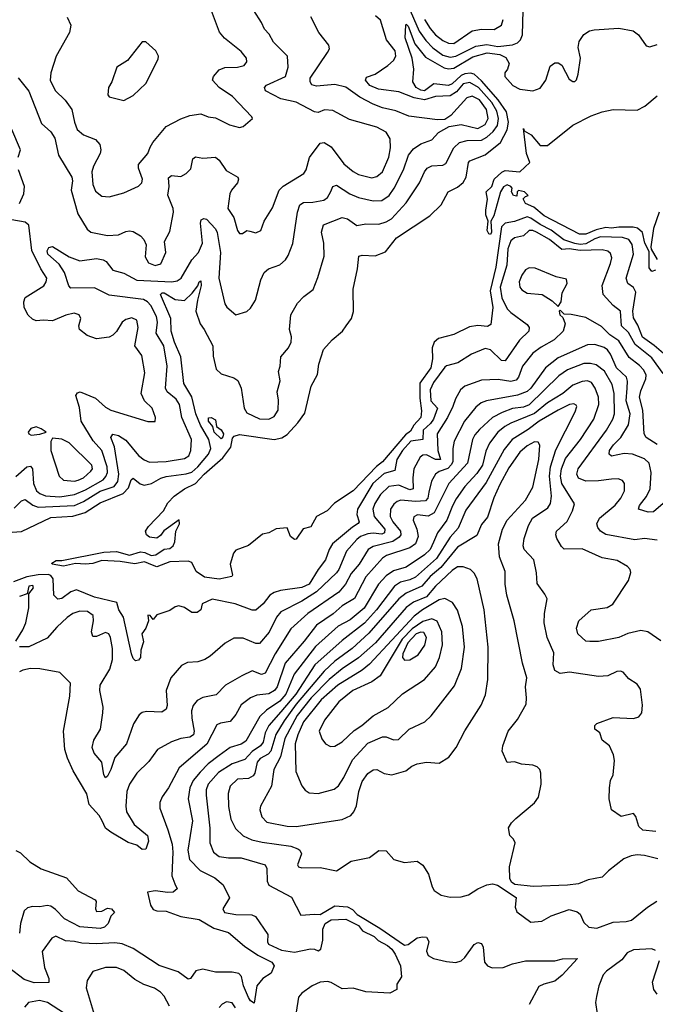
# Model space of a CAD drawing. Extents: x 2056909 to 2160450, y 827444 to 1016825.
# Tile 157 of 256: x 2134446 to 2137914, y 870085 to 875454. Entities that reach past the tile are written whole.
import ezdxf

# ---------------------------------------------------------------- set-up
doc = ezdxf.new("R2010")
doc.units = 0

msp = doc.modelspace()

# ---------------------------------------------------------------- linework, layer by layer
at = {"layer": '0CON10XD'}
for points in [[(2134437.6, 875137.6), (2134495, 875064.4), (2134565, 874887.8), (2134615, 874843.4), (2134638.3, 874808.3), (2134657.1, 874715), (2134730.4, 874595), (2134734, 874575), (2134726.9, 874525), (2134763.8, 874395), (2134815, 874311.9), (2134835, 874295.5), (2134925, 874276.5), (2134985, 874280), (2135025, 874298.5), (2135045, 874303.1), (2135065, 874298.9), (2135105.3, 874275.3), (2135124.2, 874255), (2135135.5, 874225.5), (2135130.5, 874160.5), (2135148.8, 874128.8), (2135185, 874113.5), (2135216.6, 874123.4), (2135243.2, 874185), (2135235.5, 874245), (2135265, 874298.8), (2135284.5, 874405), (2135283.3, 874425), (2135255, 874497.5), (2135261.5, 874545), (2135257.9, 874592.1), (2135275, 874604.3), (2135325, 874598.1), (2135355, 874615.6), (2135378.9, 874641.1), (2135391.5, 874695), (2135405, 874705.4), (2135445, 874699.2), (2135515, 874704.4), (2135535, 874687.5), (2135572.3, 874632.3), (2135635.8, 874595.8), (2135639.6, 874585), (2135634.6, 874565), (2135601.2, 874525), (2135592.2, 874505), (2135581.5, 874425), (2135614.6, 874375), (2135634.1, 874304.1), (2135645, 874288.6), (2135662.1, 874287.9), (2135685, 874303.8), (2135701.2, 874301.2), (2135735, 874292.1), (2135761.9, 874305), (2135780.5, 874355), (2135825, 874428), (2135861.9, 874525), (2135883.4, 874546.6), (2135996.9, 874615), (2136009.1, 874635), (2136027.4, 874702.6), (2136085, 874780), (2136106.4, 874783.6), (2136145, 874761.4), (2136215, 874667.7), (2136265, 874626.7), (2136295, 874610), (2136367.8, 874592.2), (2136395, 874599.6), (2136425.3, 874625), (2136459.4, 874705), (2136470, 874755), (2136466.9, 874805), (2136445, 874840.9), (2136395, 874868.1), (2136245, 874910), (2136155, 874959.5), (2136108.3, 874961.7), (2136075, 874947.1), (2136055, 874952.2), (2135955, 875003.8), (2135871.7, 875021.7), (2135786.8, 875066.8), (2135782.2, 875085), (2135793.4, 875096.6), (2135896.2, 875145), (2135911.5, 875195), (2135907.5, 875255), (2135830.7, 875330.7), (2135806.9, 875375), (2135781.5, 875401.5), (2135765, 875439.2), (2135723.6, 875503.6)], [(2134705, 875468), (2134724.5, 875425), (2134718.1, 875385), (2134645.6, 875255), (2134616.4, 875163.6), (2134611.8, 875125), (2134638.8, 875068.8), (2134694.4, 875015), (2134730.5, 874965), (2134744.4, 874895), (2134759.2, 874855), (2134795, 874826.9), (2134860.4, 874800.4), (2134882.7, 874772.7), (2134889.2, 874745), (2134885.4, 874725), (2134849.2, 874655), (2134840.4, 874625), (2134844.7, 874555), (2134859, 874519), (2134895, 874492.5), (2134935, 874487.5), (2135015, 874510), (2135095, 874546.9), (2135111.5, 874565), (2135116.2, 874585), (2135094.5, 874645), (2135094.4, 874665), (2135145, 874724.4), (2135158.7, 874758.7), (2135172.7, 874785), (2135245, 874871.4), (2135325, 874914), (2135375, 874931.2), (2135435, 874941.2), (2135474.3, 874924.3), (2135515, 874919.2), (2135590.3, 874880.3), (2135645, 874866.7), (2135665, 874872.5), (2135716.7, 874915), (2135713.3, 874925), (2135606.9, 875035), (2135535, 875083.5), (2135498.1, 875125), (2135503.5, 875145), (2135535, 875180), (2135565, 875193.8), (2135634.5, 875195.5), (2135670, 875205), (2135686, 875225), (2135684.2, 875245), (2135655, 875280.8), (2135563.3, 875353.3), (2135536.2, 875386.2), (2135491.7, 875501.7)], [(2136563.9, 875533.9), (2136625, 875391.9), (2136661.2, 875341.2), (2136701, 875301), (2136755, 875261.4), (2136795, 875248.9), (2136825, 875255.5), (2136935, 875310.3), (2136995, 875319.1), (2137055, 875307.9), (2137135, 875317.5), (2137162.7, 875327.3), (2137179.1, 875345), (2137189.2, 875370.8), (2137193.9, 875505)], [(2134405, 872659.6), (2134455, 872662.9), (2134615, 872740.2), (2134735, 872746.5), (2134802.8, 872767.2), (2134885, 872819), (2135009.8, 872870.2), (2135039.2, 872900.8), (2135055, 872944), (2135065, 872954.4), (2135102.9, 872922.9), (2135125, 872916.3), (2135165, 872924.8), (2135216.4, 872953.6), (2135245, 872962.8), (2135355, 872977.1), (2135385, 872987.4), (2135417.3, 873015), (2135475.6, 873085), (2135489.6, 873115), (2135477.6, 873165), (2135433.1, 873243.1), (2135406.3, 873305), (2135385, 873396.8), (2135340.7, 873470.7), (2135325.2, 873615), (2135290.4, 873695), (2135271.9, 873755), (2135270.7, 873825), (2135214.3, 873955), (2135222.5, 873965), (2135235, 873964.5), (2135295, 873927.3), (2135345, 873922.7), (2135387.3, 873962.7), (2135417.3, 874002.7), (2135425, 874024.2), (2135435, 874030.8), (2135436.7, 874005), (2135415.4, 873925.4), (2135407.5, 873865), (2135430.4, 873795), (2135453.1, 873765), (2135499.4, 873675), (2135501.2, 873618.8), (2135518.1, 873548.1), (2135545, 873522.2), (2135615, 873501.4), (2135636.9, 873486.9), (2135655, 873443.8), (2135671.4, 873335), (2135685, 873310), (2135755, 873276.9), (2135805, 873275.5), (2135835, 873290), (2135856.2, 873325), (2135858.3, 873378.3), (2135850.9, 873425), (2135866.4, 873485), (2135858.6, 873535), (2135867.8, 873565), (2135871.4, 873615), (2135913.1, 873665), (2135926.5, 873695), (2135929.1, 873725), (2135917.5, 873765), (2135925.7, 873845), (2135961.7, 873908.3), (2135996.3, 873943.7), (2136047.9, 873982.1), (2136072.6, 874047.4), (2136106.8, 874165), (2136105.4, 874235), (2136092.7, 874295), (2136104, 874336), (2136205, 874376.2), (2136235, 874368.5), (2136285, 874331.1), (2136335, 874341.5), (2136405, 874339.7), (2136445, 874351.2), (2136475, 874368.2), (2136554.8, 874455.2), (2136627.7, 874565), (2136654.6, 874625), (2136670, 874645), (2136695, 874656.9), (2136755, 874660), (2136770.9, 874669.1), (2136814.7, 874755), (2136846.5, 874783.5), (2136886.7, 874795), (2136965, 874797.7), (2136995, 874813.5), (2137030, 874845), (2137052.2, 874877.8), (2137059.2, 874915), (2137050, 874955), (2137022.2, 875002.2), (2136948.9, 875085), (2136902.2, 875112.2), (2136865, 875104.5), (2136829.6, 875060.4), (2136795, 875038.6), (2136715, 875035.2), (2136655, 875017.9), (2136597.7, 875027.7), (2136515, 875061.1), (2136404.2, 875075), (2136355.6, 875095), (2136332.9, 875125), (2136338.8, 875141.2), (2136385, 875156.7), (2136455, 875203.6), (2136485, 875231.8), (2136497.9, 875255), (2136494.2, 875285), (2136447.1, 875345), (2136415, 875450.7), (2136387.1, 875475)], [(2134415, 872790.8), (2134455, 872830.4), (2134475, 872837.7), (2134517.2, 872807.2), (2134546.5, 872796.5), (2134745, 872804.6), (2134795, 872826), (2134885, 872882.9), (2134960.8, 872909.2), (2134980.6, 872935), (2134986, 872975), (2134962.6, 873125), (2134944.1, 873175), (2134955, 873192.9), (2134985, 873186.6), (2135025, 873160.9), (2135095, 873076.9), (2135125, 873053.9), (2135155, 873041.8), (2135245, 873044), (2135345, 873060.4), (2135368.2, 873075), (2135379.2, 873105), (2135383.3, 873165), (2135330.5, 873285), (2135318.2, 873355), (2135298.9, 873385), (2135250.3, 873425), (2135241.1, 873445), (2135250, 873565), (2135232.3, 873675), (2135191, 873745), (2135197.7, 873805), (2135193, 873835), (2135161.6, 873895), (2135144.1, 873915), (2135122.4, 873927.6), (2134935, 873952.3), (2134855, 873991.1), (2134725, 873990), (2134713.4, 874003.4), (2134690, 874075), (2134661.4, 874121.4), (2134598.9, 874175), (2134596, 874194), (2134605, 874211.4), (2134625, 874217.5), (2134715, 874160.6), (2134775, 874138.6), (2134865, 874151.3), (2134902, 874145), (2134918.5, 874135), (2134955, 874088.2), (2135015, 874071.5), (2135085, 874033.9), (2135275.2, 874024.8), (2135305, 874029.3), (2135327.1, 874045), (2135385, 874144.4), (2135421.3, 874185), (2135444.1, 874235), (2135432.1, 874345), (2135436.7, 874363.3), (2135450.3, 874369.7), (2135465, 874365.8), (2135515, 874314.4), (2135523.6, 874293.7), (2135541.7, 874185), (2135533, 874045), (2135565.5, 873905), (2135576.7, 873886.7), (2135625, 873843.8), (2135685, 873862.5), (2135705, 873881.2), (2135733.1, 873925), (2135761.1, 874035), (2135779.4, 874075), (2135804, 874096), (2135865, 874117.8), (2135895.4, 874144.6), (2135911.7, 874168.3), (2135936.8, 874233.2), (2135961.4, 874405), (2135975.3, 874444.7), (2135995, 874457.5), (2136045, 874458.8), (2136105, 874469.6), (2136125.5, 874485), (2136143.1, 874516.9), (2136155.4, 874544.6), (2136175, 874552.5), (2136246.9, 874505), (2136294, 874485), (2136375, 874466.6), (2136421.5, 874468.5), (2136461.3, 874495), (2136490, 874535), (2136540.9, 874635), (2136568.2, 874715), (2136595, 874750), (2136635, 874776.2), (2136695, 874799.4), (2136732, 874838), (2136788.6, 874871.4), (2136855, 874882.1), (2136945, 874861.2), (2136985, 874881.6), (2137001.6, 874915), (2136992.7, 874965), (2136955, 875016.5), (2136915, 875037.4), (2136885, 875027.6), (2136799.1, 874930.9), (2136765, 874910), (2136725, 874908.5), (2136568.7, 874928.7), (2136497.8, 874957.8), (2136425, 874974.2), (2136375, 874992.5), (2136302.1, 875032.1), (2136226.4, 875086.4), (2136165, 875100.4), (2136065, 875091.5), (2136039.4, 875099.4), (2136030.5, 875115), (2136030, 875135), (2136125.5, 875275), (2136135.7, 875295), (2136132.9, 875315), (2136077.8, 875385), (2136035, 875469.2)], [(2136655, 875454.6), (2136685, 875405.3), (2136715, 875371), (2136755, 875339.8), (2136785, 875325.2), (2136815, 875324.3), (2136915, 875394.2), (2136965, 875402.1), (2137035, 875401.4), (2137074.6, 875425), (2137083.5, 875455)], [(2138009.5, 873589.5), (2137907.7, 873677.7), (2137845, 873723.6), (2137818.4, 873788.4), (2137795, 873827.5), (2137792.3, 873865), (2137808.1, 873968.1), (2137795, 873994), (2137765, 874015.5), (2137755.2, 874045), (2137794.8, 874175), (2137787.2, 874227.2), (2137769.2, 874255), (2137735, 874266.3), (2137615, 874269.2), (2137585, 874259.9), (2137535, 874232.5), (2137505, 874228.6), (2137475, 874232.8), (2137415, 874253.8), (2137346.1, 874306.1), (2137285, 874338), (2137235, 874372.6), (2137215, 874378.2), (2137145, 874352.7), (2137095, 874344.4), (2137075.4, 874324.6), (2137044.6, 874105), (2137012.2, 873975), (2137028.2, 873885), (2137017.4, 873792.6), (2136998.3, 873781.7), (2136945.6, 873785.6), (2136900.9, 873779.1), (2136815, 873738.1), (2136731.2, 873715), (2136707, 873695), (2136696.1, 873665), (2136697.8, 873605), (2136689.8, 873555), (2136628.6, 873471.4), (2136629.2, 873389.2), (2136638.1, 873321.9), (2136633.9, 873285), (2136597.1, 873242.9), (2136579, 873211), (2136550.6, 873189.4), (2136425, 873043.8), (2136392.7, 873017.3), (2136265, 872884.2), (2136163.4, 872816.6), (2136124, 872775), (2136066, 872745), (2136035, 872688.8), (2135993.2, 872676.8), (2135955, 872621.2), (2135945, 872618.8), (2135924.2, 872635), (2135905, 872682.5), (2135845, 872677.5), (2135805, 872656.2), (2135771.2, 872648.8), (2135695, 872585.8), (2135625, 872560.8), (2135611.9, 872545), (2135594.2, 872485), (2135607.9, 872425), (2135603.1, 872416.9), (2135535, 872403.8), (2135455, 872413.1), (2135409.1, 872445), (2135385, 872494.5), (2135365, 872501.1), (2135265, 872496.8), (2135195, 872470.8), (2135170.7, 872479.3), (2135126.9, 872496.9), (2135074.1, 872485.9), (2134995, 872499.1), (2134894.7, 872505.3), (2134845, 872488.6), (2134805, 872484.2), (2134750.8, 872489.2), (2134685, 872473.6), (2134622.5, 872485), (2134621.2, 872491.2), (2134645, 872504.4), (2134675, 872504.5), (2134905, 872549.6), (2134975, 872553.4), (2135045, 872534.7), (2135105, 872551.9), (2135128.5, 872548.5), (2135162.7, 872532.7), (2135188.1, 872535), (2135235, 872567.5), (2135265, 872570), (2135282.5, 872585), (2135293, 872607), (2135298.6, 872665), (2135317.5, 872705), (2135317, 872727), (2135233.1, 872666.9), (2135215, 872641.2), (2135195, 872627.5), (2135155, 872632.5), (2135137.5, 872645), (2135133.3, 872665), (2135149.2, 872690.8), (2135231.2, 872775), (2135255, 872820), (2135288.8, 872855), (2135345, 872895.8), (2135405.5, 872924.5), (2135452.5, 872975), (2135555, 873064), (2135597.6, 873122.4), (2135607.6, 873172.4), (2135617, 873183), (2135645, 873191.4), (2135835, 873164.3), (2135876.2, 873173.8), (2135905, 873191.2), (2135964.4, 873255.6), (2136001.9, 873308.1), (2136036.2, 873455), (2136070.9, 873519.1), (2136077.5, 873575), (2136104.3, 873655.7), (2136151.3, 873708.7), (2136207.5, 873755), (2136227.1, 873785), (2136256, 873824), (2136266.9, 873863.1), (2136265.4, 873984.6), (2136290, 874095), (2136295.7, 874164.3), (2136315, 874169.4), (2136385, 874165.6), (2136441.2, 874188.8), (2136502.2, 874265), (2136684.7, 874385.3), (2136746.2, 874443.8), (2136784.4, 874515), (2136835, 874540.6), (2136865, 874565.4), (2136881.2, 874595), (2136895.3, 874674.7), (2136902.2, 874685), (2136985, 874717.7), (2137069.2, 874785), (2137106.4, 874853.6), (2137112.2, 874895), (2137101.6, 874951.6), (2137057.4, 875017.4), (2136965, 875121.1), (2136925, 875156.4), (2136905, 875163), (2136875, 875159.3), (2136855, 875149.7), (2136805, 875104.8), (2136785, 875094.4), (2136705.7, 875104.3), (2136655, 875066.6), (2136635, 875070), (2136610, 875085), (2136591.1, 875115), (2136595.9, 875184.1), (2136587.1, 875245), (2136548.5, 875355), (2136552.5, 875425), (2136555, 875430), (2136565, 875418), (2136602.3, 875322.3), (2136660.2, 875250.2), (2136761.3, 875191.3), (2136785, 875185.2), (2136815, 875190.2), (2136918.3, 875251.7), (2136996, 875274), (2137065, 875263.8), (2137097.8, 875247.8), (2137116.4, 875215), (2137108.2, 875185), (2137093.8, 875163.8), (2137093.5, 875145), (2137136.3, 875095), (2137175, 875076), (2137245, 875066.5), (2137285, 875081.5), (2137316.2, 875125), (2137339.7, 875200.3), (2137365, 875219.2), (2137385, 875218), (2137405, 875206), (2137445, 875130), (2137465, 875116.7), (2137475, 875117.5), (2137483.6, 875126.4), (2137492.7, 875157.3), (2137505.6, 875245), (2137492.4, 875302.4), (2137498.9, 875335), (2137525, 875372.9), (2137555, 875392.9), (2137580.9, 875399.1), (2137715, 875408.2), (2137793, 875393), (2137822.4, 875372.4), (2137865, 875312), (2137885, 875305.8), (2137925, 875319.2)], [(2135015, 875014), (2135065, 875040.8), (2135135, 875106), (2135201.7, 875238.3), (2135203.1, 875255), (2135187.9, 875285), (2135135, 875333.3), (2135115, 875332.5), (2135035, 875231.2), (2134976.7, 875195), (2134948.8, 875115), (2134930, 875085), (2134926.7, 875045), (2134935, 875032.5), (2135015, 875014)], [(2137915, 874087.5), (2137895, 874080), (2137881.2, 874101.2), (2137880, 874190), (2137857.8, 874235), (2137843.7, 874293.7), (2137817.2, 874317.2), (2137792.7, 874322.7), (2137715, 874323.1), (2137675, 874316.4), (2137645, 874320.9), (2137592, 874308), (2137535, 874284.7), (2137500, 874285), (2137308, 874385), (2137251.7, 874431.7), (2137205, 874452.5), (2137193, 874477), (2137205, 874490), (2137220, 874495), (2137200, 874515), (2137168.3, 874521.7), (2137160, 874515), (2137158.3, 874491.7), (2137140, 874495), (2137130, 874515), (2137133.3, 874535), (2137126, 874545), (2137105, 874554.2), (2137085, 874542), (2137068.6, 874515), (2137033.1, 874385), (2137016.4, 874355), (2137021.2, 874295), (2137015, 874282.5), (2137005, 874286), (2136996.7, 874305), (2137002.5, 874355), (2136990.3, 874390.3), (2136989.4, 874415), (2136997.8, 874475), (2136992, 874515), (2137022.9, 874545), (2137035.6, 874585), (2137077, 874623), (2137095, 874631.5), (2137175.5, 874624.5), (2137230, 874675), (2137211.6, 874725), (2137195, 874860), (2137198.3, 874848.3), (2137236.8, 874826.8), (2137285, 874767.5), (2137325, 874768.8), (2137465, 874878.1), (2137565, 874929.1), (2137625, 874951.2), (2137685, 874963.8), (2137815, 874961.1), (2137857.8, 874982.2), (2137925, 875039.1)], [(2134437.5, 874705), (2134449.6, 874745), (2134402.5, 874855)], [(2134445, 874452.5), (2134468.5, 874505), (2134471.8, 874545), (2134439.4, 874635)], [(2137935.3, 874405.3), (2137904.6, 874315), (2137890.6, 874215), (2137891.9, 874201.9), (2137925, 874146.7)], [(2134425, 872962.1), (2134485, 873015.4), (2134505, 873019.5), (2134515.9, 873005), (2134521.7, 872925), (2134538.1, 872885), (2134555, 872870.4), (2134587.4, 872857.4), (2134665, 872851.5), (2134745, 872864.2), (2134805, 872890.3), (2134900.9, 872945), (2134916.6, 872963.4), (2134924.8, 872985), (2134923, 873015), (2134893.9, 873103.9), (2134847.6, 873157.6), (2134781.4, 873265), (2134771.4, 873338.6), (2134751.9, 873405), (2134760.9, 873419.1), (2134775.7, 873424.3), (2134860.1, 873390.1), (2134915, 873340.5), (2134943.8, 873325), (2135145, 873262.5), (2135185, 873262.5), (2135186.2, 873283.8), (2135169.4, 873335), (2135126.1, 873376.1), (2135108.2, 873415), (2135128.1, 873528.1), (2135112.7, 873622.7), (2135073.5, 873675), (2135092.1, 873775), (2135085, 873816), (2135057.9, 873827.9), (2135025, 873820), (2135004.2, 873805), (2134975, 873752.9), (2134955, 873732.9), (2134935, 873722.9), (2134865, 873714.3), (2134815, 873731.1), (2134773.1, 873765), (2134767.8, 873785), (2134779.2, 873825), (2134771.2, 873845), (2134743.5, 873853.5), (2134697.3, 873842.7), (2134625, 873812), (2134575, 873816.2), (2134535, 873811.8), (2134515, 873820.4), (2134492.8, 873842.8), (2134470.3, 873885), (2134467.8, 873915), (2134475, 873939.4), (2134576.9, 874003.1), (2134591.2, 874025), (2134593.9, 874045), (2134561.6, 874095), (2134511.7, 874195), (2134495, 874332.9), (2134475, 874349.1), (2134403.5, 874363.5)], [(2137956.7, 873525), (2137895, 873610.7), (2137803.5, 873683.5), (2137767.8, 873747.8), (2137729.8, 873785), (2137723.6, 873865), (2137684.7, 873894.7), (2137630.4, 873955), (2137624.1, 874005), (2137670, 874125), (2137676.1, 874156.1), (2137669.7, 874179.7), (2137655, 874190.9), (2137625, 874198.7), (2137505, 874195.8), (2137445, 874205.1), (2137405, 874200.2), (2137336.8, 874255), (2137265.1, 874295.1), (2137245, 874305.2), (2137225.8, 874304.2), (2137194.7, 874275.3), (2137145, 874263.8), (2137125, 874248.9), (2137109.6, 874205), (2137104.1, 874115), (2137068.3, 873995), (2137076.9, 873936.9), (2137105, 873877.9), (2137125, 873856.7), (2137215, 873791.1), (2137226.5, 873775), (2137224.5, 873755), (2137173.2, 873706.8), (2137095, 873593.6), (2137075, 873596.4), (2137015, 873654.5), (2136985, 873660.4), (2136910.5, 873629.5), (2136836.9, 873583.1), (2136775, 873566.7), (2136765, 873558.6), (2136703.6, 873475), (2136685, 873436), (2136690.2, 873375), (2136724.8, 873334.8), (2136704.2, 873275), (2136687.6, 873252.4), (2136647, 873215), (2136645.8, 873164.2), (2136580.6, 873155), (2136535.2, 873105), (2136504.4, 873055), (2136493.7, 872996.3), (2136435, 872979.6), (2136372.5, 872925), (2136289.8, 872785), (2136285.7, 872755), (2136297.5, 872715), (2136293.5, 872706.5), (2136262.7, 872687.3), (2136153.4, 872595), (2136135.2, 872564.8), (2136115, 872508.9), (2136073.7, 872456.3), (2136025, 872375.2), (2135985, 872357.3), (2135868.9, 872341.1), (2135835, 872330.9), (2135810.6, 872315), (2135775, 872268.6), (2135735, 872233.2), (2135715, 872233.7), (2135622, 872268), (2135495.9, 872294.1), (2135440.9, 872269.1), (2135434, 872235), (2135415, 872220.6), (2135385, 872221.4), (2135345, 872248.9), (2135315, 872256.9), (2135295, 872252.5), (2135265, 872232), (2135195, 872208.8), (2135175, 872182.5), (2135157.5, 872205), (2135145, 872206.2), (2135149.2, 872175), (2135133.8, 872135), (2135111.9, 872105), (2135121.1, 872061.1), (2135107.8, 872015), (2135106, 871975), (2135095, 871961.1), (2135077.9, 871957.9), (2135065, 871970), (2135056.3, 871995), (2135012.7, 872195), (2134986.8, 872235), (2134975.3, 872275.3), (2134855, 872305.3), (2134755.4, 872344.6), (2134725, 872334.7), (2134675, 872297.7), (2134653.2, 872293.2), (2134632.4, 872315), (2134628.4, 872405), (2134615, 872423.9), (2134602.2, 872427.8), (2134547.3, 872427.3), (2134485, 872415.4), (2134412.2, 872387.8)], [(2137385, 873890), (2137401.2, 873915), (2137406, 873965), (2137433.8, 874015), (2137429.5, 874039.5), (2137372.6, 874052.6), (2137258.8, 874098.8), (2137225, 874101.5), (2137205, 874090.6), (2137185, 874060.8), (2137172.1, 874025), (2137174.5, 873995), (2137185, 873980.8), (2137215, 873963.6), (2137296.3, 873956.3), (2137351.3, 873921.3), (2137385, 873890)], [(2137925, 873136.6), (2137864.8, 873174.8), (2137853.1, 873195), (2137845.5, 873325), (2137827, 873395), (2137835, 873430.6), (2137862.5, 873495), (2137863.4, 873515), (2137852, 873542), (2137828.3, 873568.3), (2137771.3, 873611.3), (2137715, 873702.9), (2137665.3, 873735), (2137621.4, 873781.4), (2137535, 873829.6), (2137455, 873846), (2137417.5, 873847.5), (2137395, 873870), (2137390, 873865), (2137392.5, 873845), (2137409.3, 873829.3), (2137421.4, 873795), (2137410.9, 873755), (2137361.5, 873708.5), (2137290.9, 873669.1), (2137245, 873634.6), (2137189.4, 873565), (2137167.7, 873505), (2137155, 873488.1), (2137125, 873481.5), (2137057.4, 873492.6), (2136965, 873488.2), (2136875, 873456), (2136850.4, 873435), (2136823.1, 873386.9), (2136810.2, 873345), (2136780, 873285), (2136723.2, 873195), (2136728.1, 873105), (2136741.9, 873055), (2136715, 873056.5), (2136665, 873081.9), (2136645, 873080), (2136630.9, 873069.2), (2136596.9, 873005), (2136590.7, 872955), (2136593.6, 872895), (2136575, 872891.1), (2136515, 872915.2), (2136460.8, 872909.2), (2136415.2, 872864.9), (2136383, 872815), (2136372.5, 872785), (2136380.4, 872745), (2136438, 872675), (2136437.1, 872655), (2136421.5, 872648.5), (2136375, 872653.4), (2136345, 872649.6), (2136305, 872635.2), (2136285, 872620), (2136230, 872555), (2136187.7, 872455), (2136175, 872438.2), (2136065.3, 872334.7), (2135985, 872282.2), (2135870, 872225), (2135846.3, 872195), (2135806.3, 872113.7), (2135755, 872051.9), (2135735, 872051.5), (2135665, 872081.8), (2135615, 872081.4), (2135566.2, 872053.8), (2135485, 871982.5), (2135455.4, 871964.6), (2135418.3, 871951.7), (2135361.9, 871948.1), (2135328.3, 871931.7), (2135270.6, 871865), (2135245.4, 871795), (2135250, 871715), (2135245, 871694), (2135221.8, 871678.2), (2135138.3, 871681.7), (2135115, 871676.2), (2135097, 871663), (2135067.5, 871615), (2135028.5, 871505), (2134965, 871430), (2134942.5, 871365), (2134925, 871328), (2134915, 871320), (2134905, 871336.7), (2134894.8, 871404.8), (2134852.1, 871455), (2134841.8, 871485), (2134850.8, 871525), (2134886, 871585), (2134900, 871675), (2134900.6, 871705), (2134883.3, 871795), (2134885.4, 871824.6), (2134937.5, 871912.5), (2134952.1, 871965), (2134951.8, 872025), (2134941.1, 872085), (2134931.8, 872105), (2134915, 872111.4), (2134865, 872090), (2134845, 872090.8), (2134837.5, 872115), (2134848.8, 872175), (2134846.9, 872205), (2134816.3, 872226.3), (2134775, 872229.2), (2134735, 872215.9), (2134705, 872193.5), (2134648.1, 872141.9), (2134595, 872081.8), (2134495, 872033.6), (2134445, 872033.2)], [(2137957.8, 872815), (2137905, 872770.5), (2137875, 872768.2), (2137822.9, 872785), (2137828.2, 872805), (2137865.8, 872854.2), (2137885.7, 872895), (2137891, 872985), (2137880.7, 873035), (2137855, 873058.9), (2137788.8, 873085), (2137745, 873088.9), (2137675, 873074.1), (2137662.1, 873085), (2137665, 873104), (2137685.2, 873135), (2137725.8, 873175), (2137768.3, 873245), (2137776.5, 873305), (2137755.8, 873375), (2137759.8, 873445), (2137762.9, 873482.9), (2137757.1, 873505), (2137702, 873555), (2137669.3, 873629.3), (2137653.2, 873653.2), (2137635, 873666.7), (2137585, 873682.5), (2137545, 873680.9), (2137385, 873610.3), (2137314.5, 873555.5), (2137235.2, 873445), (2137214.3, 873425.7), (2137163.1, 873406.9), (2136993.6, 873376.4), (2136964.4, 873365), (2136935, 873341.2), (2136873.5, 873265), (2136817.1, 873155), (2136809.8, 873115), (2136809.7, 873045), (2136802.4, 873027.6), (2136782.7, 873007.3), (2136735, 872990), (2136713.9, 872975), (2136692.4, 872937.6), (2136678, 872878), (2136672.7, 872845), (2136659.8, 872830.2), (2136605, 872827.1), (2136526.1, 872833.9), (2136505, 872827.1), (2136487.3, 872812.7), (2136469.5, 872785), (2136466.7, 872745), (2136482.6, 872715), (2136524.4, 872665), (2136525.2, 872645), (2136517.4, 872632.6), (2136482.1, 872607.9), (2136375, 872581.5), (2136346.8, 872565), (2136298.4, 872485), (2136255, 872434.7), (2136223.9, 872375), (2136188.2, 872331.8), (2136018.2, 872215), (2135925, 872132.9), (2135840.7, 871995), (2135785, 871890), (2135765, 871882.9), (2135715, 871903.1), (2135657.5, 871875), (2135568.1, 871825), (2135517.1, 871772.9), (2135445, 871757.3), (2135415, 871741.9), (2135391.8, 871715), (2135383.9, 871685), (2135384.7, 871645), (2135398.4, 871575), (2135395, 871554.6), (2135375, 871541.2), (2135325, 871533.4), (2135274.8, 871515.2), (2135197.5, 871475), (2135150.9, 871409.1), (2135085, 871344.2), (2135045, 871284.4), (2135030.8, 871245), (2135024.7, 871165), (2135028.2, 871135), (2135070, 871065), (2135142.8, 871005), (2135149.6, 870975), (2135135, 870930), (2135115, 870928.9), (2135085, 870953.2), (2135037.3, 870967.3), (2134943.5, 871023.5), (2134914.7, 871045), (2134896, 871086), (2134880.3, 871115), (2134824.8, 871174.8), (2134813.1, 871233.1), (2134738.3, 871358.3), (2134707, 871427), (2134692.5, 871475), (2134684.4, 871575), (2134719.6, 871765), (2134722.5, 871835), (2134665, 871894.3), (2134555.6, 871914.4), (2134505, 871916.4), (2134462.4, 871907.6), (2134445, 871897.1)], [(2137925, 872616.2), (2137855, 872624.6), (2137802.7, 872617.3), (2137645, 872646.4), (2137615, 872664.6), (2137600, 872685), (2137595.7, 872705), (2137609.4, 872735), (2137695, 872806.2), (2137726, 872845), (2137746.4, 872885), (2137745.5, 872925), (2137735, 872941.4), (2137710.6, 872950.6), (2137675, 872948.5), (2137605, 872939.1), (2137535, 872938.2), (2137495, 872954.5), (2137485.4, 872975), (2137492.9, 873005), (2137648.3, 873215), (2137682.3, 873275), (2137691.4, 873305), (2137690.2, 873415), (2137678.4, 873465), (2137637.3, 873537.3), (2137591.7, 873571.7), (2137559.9, 873579.9), (2137525, 873580), (2137435, 873544.8), (2137388, 873512), (2137225, 873353.7), (2137195, 873341.8), (2137135, 873334.1), (2137078.1, 873311.8), (2137025.6, 873284.4), (2136955, 873219.7), (2136929, 873191), (2136916.2, 873163.8), (2136890.2, 873035), (2136787.8, 872925), (2136708, 872765), (2136675, 872747), (2136616.7, 872753.3), (2136596.2, 872743.8), (2136593.2, 872725), (2136612.9, 872675), (2136620.2, 872635), (2136605.3, 872595), (2136575, 872574.8), (2136448.2, 872531.8), (2136425, 872517.8), (2136334.3, 872415), (2136272.3, 872297.7), (2136205, 872257.5), (2136156.2, 872213.8), (2136065, 872152.6), (2135998.6, 872065), (2135895.2, 871945), (2135850, 871815), (2135835.8, 871795), (2135805, 871778.3), (2135739.5, 871770.5), (2135705, 871756.2), (2135655, 871717.1), (2135625.5, 871665), (2135595, 871626.5), (2135542.4, 871617.6), (2135521.9, 871608.1), (2135466.6, 871503.4), (2135316.3, 871373.7), (2135257.3, 871265), (2135223.1, 871216.9), (2135211.5, 871185), (2135210, 871155), (2135255, 871036.2), (2135277.3, 870957.3), (2135281.2, 870915), (2135276.2, 870785), (2135292.1, 870742.1), (2135304.4, 870715), (2135284.1, 870695.9), (2135255, 870694), (2135185, 870703.1), (2135144, 870696), (2135160.5, 870625), (2135175, 870602.5), (2135195, 870593.5), (2135245, 870592.9), (2135325, 870564.1), (2135425, 870546.2), (2135505, 870500.3), (2135585, 870476.8), (2135671.8, 870401.8), (2135745, 870352.2), (2135821.8, 870315), (2135834.4, 870295), (2135818, 870255), (2135772, 870225), (2135739.2, 870185), (2135725, 870091.2), (2135705, 870104.2), (2135695, 870122.5), (2135667.3, 870185), (2135656.6, 870236.6), (2135642.1, 870252.1), (2135605, 870260.3), (2135515, 870259.1), (2135445, 870276.4), (2135406.7, 870266.7), (2135377.5, 870225), (2135365, 870220.8), (2135310.9, 870260.9), (2135206.4, 870296.4), (2135065, 870389.2), (2135005, 870413.8), (2134965, 870420.3), (2134865, 870414.7), (2134785, 870417.8), (2134745, 870427.9), (2134695, 870430.5), (2134643.6, 870456.4), (2134621.8, 870445), (2134568.3, 870371.7), (2134580.8, 870285), (2134604.4, 870225), (2134605, 870204.2), (2134525, 870201.9), (2134469.9, 870219.9), (2134384, 870285)], [(2137505.2, 873165), (2137579.2, 873275), (2137605.8, 873355), (2137603.8, 873395), (2137585.7, 873445), (2137565.5, 873475.5), (2137545, 873484.7), (2137515, 873480.3), (2137465, 873460.8), (2137408.7, 873415), (2137325, 873364.4), (2137255, 873306.2), (2137125, 873253.7), (2137092.8, 873235), (2137054.1, 873205), (2137009.5, 873145), (2136989.4, 873100.6), (2136971.9, 873025), (2136940.2, 872979.8), (2136875, 872908.2), (2136828.4, 872841.6), (2136806.7, 872803.3), (2136775.8, 872725), (2136724.8, 872655.2), (2136704.7, 872604.7), (2136685, 872564.2), (2136655, 872535.6), (2136555, 872468.6), (2136485, 872449), (2136445, 872420.8), (2136403.7, 872375), (2136325, 872244.3), (2136249.1, 872180.9), (2136183.9, 872146.1), (2136060.9, 872035), (2135944.5, 871885.5), (2135898, 871775), (2135865, 871738.6), (2135792, 871688), (2135755.7, 871654.3), (2135679.8, 871520.2), (2135655, 871503.6), (2135595, 871484.7), (2135535, 871441.4), (2135475, 871395.8), (2135429.8, 871350.2), (2135393.3, 871305), (2135373.9, 871265), (2135365.3, 871205), (2135388.6, 871085), (2135363.8, 870925), (2135371.8, 870875), (2135431.5, 870815), (2135510.6, 870775), (2135555.4, 870735.4), (2135591.4, 870665), (2135554.5, 870605), (2135564.3, 870585), (2135625, 870574.2), (2135712.4, 870572.4), (2135733.1, 870563.1), (2135800, 870465), (2135797.5, 870425), (2135803.2, 870413.2), (2135875, 870379), (2135945, 870368.7), (2136033.4, 870386.6), (2136054.4, 870384.4), (2136075, 870376.8), (2136089.3, 870385), (2136099.8, 870435), (2136099.6, 870495), (2136112.5, 870525), (2136145, 870546), (2136225, 870549.6), (2136294.5, 870515), (2136315.9, 870485.9), (2136380.8, 870455), (2136402.8, 870432.8), (2136453.1, 870405), (2136476.5, 870385), (2136495, 870358.5), (2136524, 870295), (2136530, 870235), (2136503.3, 870195), (2136503.3, 870165), (2136465, 870144.5), (2136335, 870152.9), (2136265, 870171.8), (2136205, 870168.3), (2136145, 870203.5), (2136125, 870208.8), (2136085, 870205.6), (2136041.9, 870185), (2135985, 870145.5), (2135967.2, 870122.8), (2135937.1, 869925)], [(2137683.8, 871336.2), (2137692.2, 871415), (2137686.9, 871445), (2137663.4, 871493.4), (2137624, 871525), (2137611.2, 871565), (2137583.8, 871585), (2137583.8, 871605), (2137595, 871616.7), (2137685, 871648), (2137795, 871643.8), (2137825, 871652.5), (2137840, 871675), (2137843.9, 871716.1), (2137833.2, 871803.2), (2137815, 871830), (2137769.7, 871859.7), (2137738.8, 871895), (2137725, 871900.8), (2137705, 871899.2), (2137655, 871875.6), (2137605, 871873.1), (2137445.5, 871895.5), (2137395, 871889.2), (2137365.5, 871905), (2137356.6, 871935), (2137360.4, 872000.4), (2137324, 872085), (2137308.5, 872165), (2137309.2, 872215), (2137324.4, 872295), (2137311.8, 872321.8), (2137269.1, 872379.1), (2137266.7, 872436.7), (2137251.2, 872508.8), (2137197.9, 872565), (2137193.3, 872585), (2137199.4, 872625), (2137221.9, 872695), (2137244.7, 872735), (2137327.6, 872792.4), (2137342.5, 872815), (2137348.4, 872855), (2137337, 872965), (2137342.6, 873015), (2137370.8, 873109.2), (2137476.8, 873315), (2137485.4, 873345), (2137482.5, 873352.5), (2137469.4, 873359.4), (2137445.4, 873355.4), (2137385, 873325.2), (2137280, 873265), (2137220.9, 873219.1), (2137133.9, 873165), (2137090.3, 873109.7), (2136990.5, 872929.5), (2136880.8, 872779.2), (2136838.3, 872681.7), (2136795, 872632.8), (2136719.7, 872515), (2136605, 872413.3), (2136575, 872398.5), (2136523.6, 872386.4), (2136491.9, 872365), (2136393, 872235), (2136326.7, 872163.3), (2136205, 872068), (2136055.9, 871935), (2135952.4, 871775), (2135870.2, 871679.8), (2135804.5, 871605.5), (2135785.5, 871565), (2135773.8, 871515), (2135759.8, 871495), (2135715, 871463.8), (2135675, 871419), (2135605, 871395.6), (2135531.5, 871348.5), (2135474.8, 871285), (2135464.2, 871255), (2135462.9, 871225), (2135483.7, 871045), (2135484, 870965), (2135503.9, 870913.9), (2135535, 870891.1), (2135585, 870882.7), (2135655, 870884), (2135785, 870845.5), (2135794.5, 870825), (2135795.4, 870755.4), (2135805, 870734.4), (2135928.7, 870668.7), (2135980, 870570), (2136054.5, 870575.5), (2136085, 870574.6), (2136165, 870622.2), (2136235, 870616.9), (2136261.2, 870601.2), (2136286.9, 870575), (2136410.2, 870500.2), (2136545, 870407.8), (2136565, 870410.6), (2136615, 870447.3), (2136645, 870453.3), (2136665, 870450), (2136677.9, 870427.9), (2136665.5, 870375), (2136675, 870351.4), (2136704, 870334), (2136775, 870318.5), (2136825, 870312.7), (2136855, 870322.2), (2136875, 870339.4), (2136925, 870410), (2136945, 870420.8), (2136965, 870416), (2136975, 870396.7), (2136982.1, 870315), (2136998.1, 870295), (2137024.1, 870284.1), (2137084.7, 870285.3), (2137135, 870305.3), (2137205, 870322), (2137365, 870322.2), (2137408.3, 870331.7), (2137490, 870335), (2137406.3, 870243.7), (2137365, 870210.6), (2137305, 870194.5), (2137278.8, 870181.2), (2137225, 870083.8)], [(2135545, 873169.2), (2135507.7, 873205), (2135500, 873235), (2135476, 873265), (2135476.7, 873283.3), (2135490, 873285), (2135515, 873272.5), (2135520, 873235), (2135545, 873216.9), (2135558.2, 873195), (2135555, 873178.8), (2135545, 873169.2)], [(2134508.7, 873188.7), (2134555, 873194.3), (2134590, 873205), (2134563.6, 873223.6), (2134535, 873232.9), (2134506, 873225), (2134492.5, 873205), (2134496, 873195), (2134508.7, 873188.7)], [(2134745, 872938.1), (2134765, 872942.2), (2134795, 872955.9), (2134835, 872991.5), (2134842.7, 873005), (2134838.8, 873025), (2134715, 873146.5), (2134675, 873167.1), (2134625, 873172.5), (2134616, 873154), (2134616.7, 873105), (2134662.2, 872965), (2134685, 872943.8), (2134745, 872938.1)], [(2137927.9, 870877.9), (2137855, 870896.3), (2137815, 870899.6), (2137783.3, 870895), (2137742.2, 870877.8), (2137658.3, 870811.7), (2137625, 870777.5), (2137547.1, 870762.9), (2137495, 870742), (2137435, 870734), (2137246.8, 870726.8), (2137148.3, 870738.3), (2137130, 870750), (2137120.8, 870770.8), (2137118.6, 870835), (2137148.8, 870965), (2137140, 870985), (2137120, 871005), (2137113.6, 871046.4), (2137130, 871075), (2137152.3, 871097.7), (2137255, 871182.5), (2137276.7, 871215), (2137291.2, 871285), (2137288.8, 871345), (2137283.3, 871365), (2137268.8, 871378.8), (2137245, 871388.8), (2137184.2, 871394.2), (2137145, 871406.7), (2137105, 871402.5), (2137078.8, 871465), (2137082.9, 871495), (2137111.9, 871575), (2137161.5, 871638.5), (2137209.1, 871720.9), (2137212.1, 871755), (2137205.4, 871815), (2137212.5, 871865), (2137190, 871945), (2137143.8, 872175), (2137104.6, 872315), (2137094, 872375), (2137094.6, 872445), (2137064.7, 872525), (2137058.2, 872595), (2137080, 872675), (2137106, 872724), (2137205, 872834.4), (2137245.2, 872904.8), (2137279, 873055), (2137284, 873134), (2137275, 873150), (2137255, 873151.1), (2137215, 873130), (2137175.8, 873095), (2137115, 873010), (2137065, 872918.9), (2137033.7, 872846.3), (2136998.2, 872741.8), (2136965, 872702), (2136939.4, 872640.6), (2136835, 872576.9), (2136743.3, 872466.7), (2136685, 872417.1), (2136641.1, 872365), (2136555, 872326.4), (2136515.2, 872295), (2136351.1, 872108.9), (2136259.2, 872025), (2136165, 871956.2), (2136107.8, 871902.2), (2135955, 871720.9), (2135889.8, 871630.2), (2135843.6, 871556.4), (2135815.8, 871464.2), (2135800.9, 871449.1), (2135758.6, 871425), (2135741.7, 871405), (2135728.9, 871345), (2135719.9, 871330.1), (2135695, 871316.5), (2135635, 871312.1), (2135594.5, 871275), (2135583.1, 871235), (2135585, 871162.5), (2135597.2, 871095), (2135622.8, 871042.8), (2135665, 871003.8), (2135712.3, 870982.3), (2135768.6, 870968.6), (2135925, 870946.7), (2135962.9, 870932.9), (2135974.5, 870924.5), (2135982.9, 870905), (2135962, 870845), (2135966.7, 870835), (2135985, 870829.2), (2136085, 870831.5), (2136175, 870813.3), (2136255, 870864.4), (2136355, 870885.7), (2136405, 870922.9), (2136445, 870922), (2136487.5, 870875), (2136545, 870858.1), (2136615, 870866), (2136645, 870843.8), (2136675.8, 870795), (2136696, 870725), (2136708, 870705), (2136745, 870680.5), (2136795, 870669.6), (2136855, 870670.8), (2136895, 870682.2), (2136945.5, 870714.5), (2136995, 870735.8), (2137025, 870742), (2137053.9, 870733.9), (2137155, 870667.5), (2137148.8, 870615), (2137159.2, 870589.2), (2137235, 870532.5), (2137295, 870538.6), (2137345, 870566.9), (2137445, 870600.8), (2137488.1, 870588.1), (2137505, 870576.2), (2137525, 870530), (2137551.2, 870505), (2137595, 870499.5), (2137685, 870532.2), (2137755, 870536.2), (2137785, 870543.8), (2137871.4, 870615), (2137922.1, 870647.9)], [(2137945, 872067.1), (2137874.2, 872115), (2137835, 872123.2), (2137765, 872106.9), (2137714.7, 872085.3), (2137605, 872062.9), (2137557, 872063), (2137535, 872065.8), (2137491.4, 872105), (2137484.3, 872135), (2137496.9, 872175), (2137563.8, 872236.2), (2137652.3, 872247.8), (2137682.6, 872267.4), (2137767.5, 872395), (2137780.3, 872440.3), (2137776.9, 872455), (2137762.4, 872472.4), (2137706.2, 872505), (2137625, 872519.2), (2137515, 872568.9), (2137417.3, 872567.3), (2137401.4, 872581.4), (2137377.7, 872625), (2137371.5, 872645), (2137375.6, 872665), (2137432.5, 872717.5), (2137462, 872775), (2137473.6, 872813.6), (2137403.8, 872925), (2137396.5, 872965), (2137402.8, 873005), (2137425, 873061.3), (2137505.2, 873165)], [(2135955, 871054.7), (2136205, 871092.7), (2136252.5, 871115), (2136270, 871135), (2136283, 871167), (2136296.8, 871245), (2136315, 871299.2), (2136345, 871343.1), (2136375, 871363.3), (2136395, 871365.6), (2136435, 871343.5), (2136475.6, 871335.6), (2136552.1, 871357.9), (2136585, 871382.9), (2136615, 871395.6), (2136665.6, 871405.6), (2136735, 871400), (2136786.9, 871433.1), (2136828.1, 871485), (2136874.6, 871575.4), (2136963.3, 871716.7), (2136988.3, 871771.7), (2137001.1, 871855), (2137001.7, 872031.7), (2136981.1, 872235), (2136942.9, 872405), (2136926, 872436), (2136905.3, 872455.3), (2136865, 872471.2), (2136835, 872469.6), (2136805, 872450.7), (2136715, 872365.6), (2136665, 872307.1), (2136595, 872277), (2136555, 872249), (2136386.7, 872055), (2136295, 871973.6), (2136205, 871913.3), (2136135, 871855.8), (2136035.9, 871755), (2135959.3, 871659.3), (2135891.9, 871535), (2135868.8, 871435), (2135833.3, 871365), (2135819.2, 871275), (2135760.6, 871165), (2135755.6, 871145), (2135766.3, 871106.3), (2135795, 871077.5), (2135905, 871055.3), (2135955, 871054.7)], [(2134425.4, 872065), (2134463.5, 872126.5), (2134479, 872165), (2134496, 872246), (2134496.7, 872323.3), (2134520.8, 872355), (2134517.8, 872367.8), (2134496.2, 872365), (2134487.5, 872322.5), (2134445, 872308.5)], [(2136075, 871234.5), (2136161.4, 871258.6), (2136184.7, 871275.3), (2136215, 871321.9), (2136261.7, 871418.3), (2136345, 871509.4), (2136425, 871544), (2136445, 871543.9), (2136485, 871526.2), (2136512.1, 871527.9), (2136571.9, 871585), (2136655.8, 871625), (2136691.5, 871658.5), (2136818.5, 871821.5), (2136856.9, 871915), (2136872.6, 872032.6), (2136862.7, 872145), (2136834.7, 872234.7), (2136806.9, 872275), (2136765, 872297.7), (2136735, 872289.5), (2136643.9, 872236.1), (2136598.9, 872201.1), (2136355, 871939), (2136313.9, 871906.1), (2136182.3, 871825), (2136090.8, 871745), (2135994.1, 871625), (2135963.8, 871555), (2135949.6, 871505), (2135953.4, 871353.4), (2135986.2, 871276.2), (2136002.8, 871252.8), (2136025, 871238.6), (2136075, 871234.5)], [(2136141.3, 871491.3), (2136165, 871493.1), (2136205, 871515.6), (2136271.4, 871578.6), (2136313.5, 871605), (2136375, 871657.3), (2136456, 871704), (2136535, 871776.9), (2136654.8, 871855.2), (2136715, 871925.6), (2136737.5, 871975), (2136752.9, 872045), (2136749.2, 872115), (2136724.1, 872174.1), (2136695, 872187.6), (2136645, 872172.4), (2136588.2, 872131.8), (2136533.1, 872075), (2136413.6, 871876.4), (2136366.9, 871843.1), (2136263.8, 871795), (2136188.2, 871735), (2136109.4, 871635), (2136080, 871575), (2136095, 871532.5), (2136114.3, 871504.3), (2136141.3, 871491.3)], [(2136545, 871962), (2136575, 871962.8), (2136619.5, 871990.5), (2136656.9, 872043.1), (2136664.8, 872085), (2136651.3, 872111.3), (2136634.8, 872114.8), (2136608.7, 872105), (2136563.5, 872055), (2136537.4, 871995), (2136535.2, 871975.2), (2136545, 871962)], [(2137916.3, 871026.3), (2137846.2, 871035), (2137823.6, 871055), (2137808.5, 871108.5), (2137795.5, 871125.5), (2137728.6, 871108.6), (2137676, 871145), (2137662.5, 871205), (2137663.3, 871265), (2137670.5, 871305), (2137683.8, 871336.2)], [(2134425, 870924), (2134450.3, 870910.3), (2134501.7, 870861.7), (2134563.6, 870823.6), (2134701.2, 870775), (2134765, 870704.3), (2134857.5, 870655), (2134864, 870645), (2134858.8, 870605), (2134865, 870591.2), (2134895, 870592.5), (2134925, 870608.6), (2134947.5, 870605), (2134963.3, 870585), (2134943.3, 870565), (2134929.1, 870525), (2134908, 870505), (2134885, 870498.1), (2134775, 870506.2), (2134690.6, 870550.6), (2134641.5, 870601.5), (2134615, 870619.2), (2134595, 870623.2), (2134555, 870615.5), (2134515, 870617.3), (2134489.2, 870610.8), (2134471.2, 870595), (2134450.5, 870525), (2134445, 870473.3)], [(2137915, 870378.9), (2137895, 870387.5), (2137795, 870381.1), (2137760.5, 870365), (2137732, 870328), (2137647.5, 870265), (2137629.2, 870245), (2137605.5, 870184.5), (2137592.5, 870127.5), (2137588.2, 870095), (2137597.6, 870032.4)], [(2135263.2, 870075), (2135235, 870128.6), (2135215, 870150.6), (2135181.7, 870171.7), (2135122.8, 870192.8), (2135075, 870219.5), (2135015, 870269.5), (2134974.6, 870284.6), (2134913.8, 870286.2), (2134845, 870262.9), (2134814.3, 870215), (2134809.5, 870175), (2134868.1, 869975)], [(2137925, 870139.4), (2137905.6, 870165), (2137899.5, 870205), (2137936.7, 870323.3)], [(2134721.8, 870015), (2134596.9, 870095), (2134554.7, 870105.3), (2134494.7, 870095.3), (2134471.8, 870068.2)], [(2135623.3, 870065), (2135605, 870092.2), (2135575, 870097.3), (2135551.4, 870085), (2135533.6, 870066.3)]]:
    msp.add_lwpolyline(points, dxfattribs=at)

doc.saveas('drawing.dxf')
